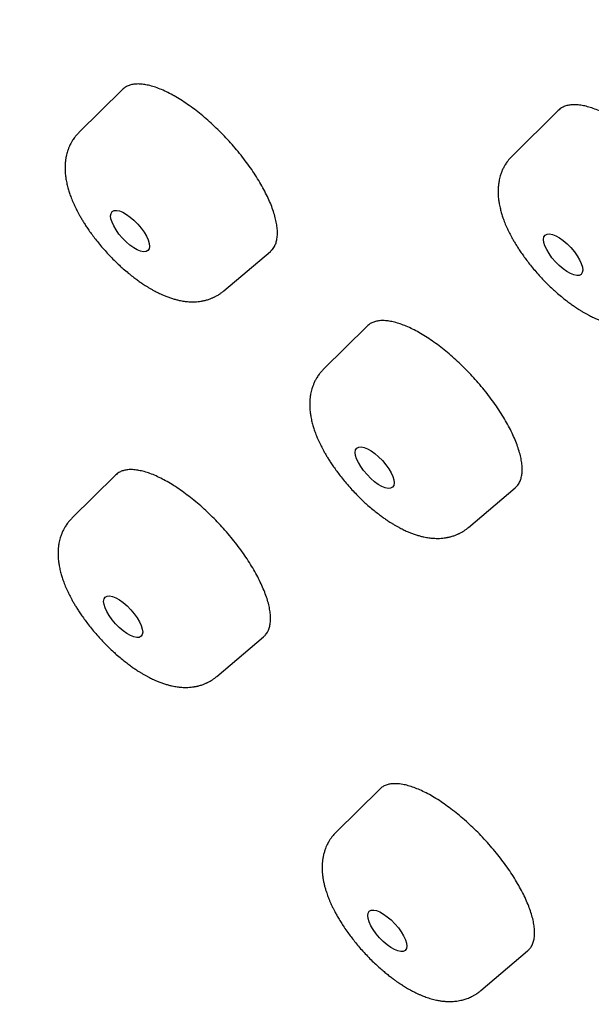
# Model space of a CAD drawing. Header units: millimetres. Extents: x 8 to 486, y 12 to 546.
# Tile 46 of 121: x 424.85 to 433.46, y 194.92 to 209.75. Entities that reach past the tile are written whole.
import ezdxf

# ---------------------------------------------------------------- set-up
doc = ezdxf.new("R2010")
doc.units = ezdxf.units.MM

msp = doc.modelspace()

# ---------------------------------------------------------------- linework, layer by layer
at = {"color": 7, "linetype": 'Continuous', "lineweight": 30}
for p, q in [((426.395, 208.7), (425.74, 208.054)), ((432.959, 208.384), (432.264, 207.698)), ((427.923, 205.668), (428.624, 206.262)), ((430.08, 205.136), (429.426, 204.49)), ((426.291, 202.893), (425.635, 202.246)), ((431.609, 202.105), (432.31, 202.699)), ((427.818, 199.86), (428.522, 200.457)), ((430.27, 198.162), (429.613, 197.514)), ((431.796, 195.129), (432.499, 195.724))]:
    msp.add_line(p, q, dxfattribs=at)
for centre, major_axis, ratio in [((426.51, 206.568), (-0.269, 0.294), 0.392347), ((433.034, 206.212), (-0.271, 0.296), 0.392986), ((430.195, 203.005), (-0.269, 0.294), 0.392399), ((426.406, 200.759), (-0.27, 0.295), 0.392081), ((430.384, 196.028), (-0.27, 0.295), 0.392068)]:
    msp.add_ellipse(centre, major_axis=major_axis, ratio=ratio, dxfattribs=at)
for points, knots in [([(456.736, 165.578), (456.742, 165.581), (456.755, 165.587), (456.775, 165.597), (456.799, 165.609), (456.827, 165.623), (456.859, 165.639), (456.893, 165.655), (456.926, 165.672), (456.959, 165.689), (456.992, 165.707), (457.025, 165.724), (457.058, 165.741), (457.108, 165.768), (457.173, 165.804), (457.254, 165.85), (457.331, 165.895), (457.391, 165.931), (457.435, 165.957), (457.462, 165.974), (457.485, 165.988), (457.504, 166), (457.519, 166.009), (457.53, 166.016), (457.538, 166.021), (457.546, 166.027), (457.556, 166.033), (457.569, 166.041), (457.585, 166.051), (457.604, 166.064), (457.626, 166.078), (457.651, 166.094), (457.678, 166.113), (457.709, 166.133), (457.741, 166.155), (457.786, 166.186), (457.844, 166.226), (457.912, 166.275), (457.976, 166.322), (458.037, 166.367), (458.094, 166.411), (458.148, 166.453), (458.198, 166.493), (458.243, 166.529), (458.283, 166.562), (458.317, 166.591), (458.348, 166.617), (458.376, 166.641), (458.403, 166.664), (458.431, 166.689), (458.459, 166.713), (458.485, 166.736), (458.509, 166.758), (458.534, 166.781), (458.562, 166.806), (458.592, 166.834), (458.626, 166.866), (458.663, 166.901), (458.703, 166.939), (458.746, 166.982), (458.783, 167.019), (458.814, 167.05), (458.837, 167.074), (458.861, 167.098), (458.885, 167.123), (458.907, 167.146), (458.927, 167.167), (458.945, 167.186), (458.959, 167.202), (458.971, 167.215), (458.98, 167.224), (458.989, 167.234), (459, 167.245), (459.013, 167.261), (459.031, 167.28), (459.052, 167.304), (459.078, 167.332), (459.106, 167.364), (459.136, 167.398), (459.172, 167.44), (459.213, 167.489), (459.258, 167.544), (459.303, 167.599), (459.346, 167.653), (459.387, 167.705), (459.425, 167.756), (459.459, 167.8), (459.487, 167.838), (459.511, 167.87), (459.532, 167.9), (459.552, 167.928), (459.569, 167.952), (459.586, 167.975), (459.603, 168), (459.622, 168.027), (459.643, 168.057), (459.665, 168.09), (459.689, 168.126), (459.715, 168.165), (459.742, 168.206), (459.771, 168.25), (459.8, 168.297), (459.832, 168.347), (459.865, 168.401), (459.893, 168.447), (459.916, 168.486), (459.933, 168.515), (459.951, 168.545), (459.968, 168.575), (459.985, 168.605), (460.002, 168.634), (460.017, 168.661), (460.031, 168.687), (460.043, 168.708), (460.052, 168.724), (460.059, 168.737), (460.065, 168.747), (460.071, 168.76), (460.08, 168.775), (460.09, 168.794), (460.102, 168.817), (460.116, 168.843), (460.131, 168.873), (460.147, 168.902), (460.171, 168.95), (460.204, 169.014), (460.243, 169.095), (460.281, 169.174), (460.316, 169.249), (460.349, 169.322), (460.38, 169.391), (460.409, 169.458), (460.434, 169.517), (460.455, 169.568), (460.473, 169.611), (460.489, 169.65), (460.503, 169.685), (460.515, 169.718), (460.527, 169.747), (460.537, 169.772), (460.545, 169.793), (460.55, 169.807), (460.554, 169.816), (460.557, 169.824), (460.56, 169.834), (460.566, 169.848), (460.572, 169.865), (460.579, 169.884), (460.593, 169.921), (460.611, 169.972), (460.635, 170.037), (460.657, 170.101), (460.678, 170.164), (460.699, 170.225), (460.719, 170.288), (460.74, 170.353), (460.762, 170.423), (460.784, 170.497), (460.803, 170.563), (460.82, 170.62), (460.833, 170.667), (460.847, 170.716), (460.86, 170.764), (460.872, 170.809), (460.883, 170.85), (460.892, 170.885), (460.899, 170.913), (460.905, 170.936), (460.91, 170.956), (460.914, 170.972), (460.917, 170.985), (460.92, 170.997), (460.924, 171.011), (460.928, 171.031), (460.934, 171.055), (460.941, 171.082), (460.948, 171.113), (460.956, 171.147), (460.964, 171.183), (460.973, 171.221), (460.981, 171.258), (460.989, 171.296), (460.997, 171.333), (461.01, 171.392), (461.027, 171.473), (461.047, 171.575), (461.066, 171.677), (461.084, 171.78), (461.102, 171.881), (461.118, 171.98), (461.133, 172.078), (461.145, 172.162), (461.155, 172.229), (461.162, 172.279), (461.168, 172.329), (461.174, 172.375), (461.18, 172.418), (461.184, 172.455), (461.188, 172.488), (461.191, 172.515), (461.194, 172.537), (461.196, 172.554), (461.197, 172.568), (461.199, 172.581), (461.2, 172.596), (461.203, 172.617), (461.206, 172.645), (461.21, 172.681), (461.214, 172.724), (461.219, 172.768), (461.223, 172.815), (461.227, 172.861), (461.232, 172.909), (461.245, 173.057), (461.258, 173.242), (461.271, 173.466), (461.278, 173.626), (461.284, 173.785), (461.288, 173.943), (461.291, 174.103), (461.292, 174.263), (461.292, 174.388), (461.292, 174.474), (461.291, 174.522), (461.291, 174.568), (461.29, 174.609), (461.289, 174.643), (461.289, 174.671), (461.288, 174.693), (461.288, 174.71), (461.288, 174.724), (461.287, 174.74), (461.287, 174.762), (461.286, 174.791), (461.285, 174.825), (461.284, 174.863), (461.283, 174.905), (461.281, 174.952), (461.279, 175.004), (461.277, 175.061), (461.271, 175.211), (461.258, 175.454), (461.236, 175.78), (461.21, 176.097), (461.18, 176.405), (461.145, 176.712), (461.108, 177.009), (461.069, 177.293), (461.039, 177.496), (461.019, 177.625), (461.011, 177.68), (461.003, 177.73), (460.996, 177.774), (460.989, 177.813), (460.984, 177.846), (460.979, 177.873), (460.976, 177.894), (460.973, 177.91), (460.971, 177.925), (460.968, 177.941), (460.965, 177.96), (460.961, 177.984), (460.956, 178.012), (460.95, 178.046), (460.943, 178.089), (460.934, 178.14), (460.924, 178.194), (460.914, 178.251), (460.895, 178.355), (460.867, 178.509), (460.827, 178.717), (460.783, 178.933), (460.736, 179.158), (460.685, 179.392), (460.631, 179.632), (460.574, 179.879), (460.513, 180.132), (460.447, 180.394), (460.377, 180.664), (460.303, 180.943), (460.224, 181.23), (460.157, 181.465), (460.105, 181.644), (460.07, 181.764), (460.034, 181.884), (459.999, 182), (459.965, 182.111), (459.934, 182.214), (459.904, 182.31), (459.876, 182.4), (459.848, 182.487), (459.822, 182.569), (459.797, 182.647), (459.775, 182.717), (459.756, 182.775), (459.741, 182.822), (459.728, 182.859), (459.718, 182.891), (459.71, 182.917), (459.703, 182.937), (459.698, 182.952), (459.693, 182.967), (459.687, 182.985), (459.68, 183.007), (459.671, 183.033), (459.66, 183.067), (459.646, 183.11), (459.628, 183.162), (459.609, 183.221), (459.588, 183.283), (459.566, 183.348), (459.544, 183.413), (459.508, 183.517), (459.458, 183.661), (459.389, 183.859), (459.313, 184.072), (459.229, 184.303), (459.149, 184.52), (459.074, 184.722), (459.003, 184.909), (458.931, 185.098), (458.856, 185.292), (458.778, 185.492), (458.695, 185.699), (458.608, 185.916), (458.516, 186.142), (458.419, 186.377), (458.317, 186.621), (458.21, 186.874), (458.097, 187.137), (457.979, 187.409), (457.858, 187.682), (457.735, 187.956), (457.61, 188.23), (457.48, 188.513), (457.345, 188.803), (457.204, 189.102), (457.068, 189.385), (456.94, 189.651), (456.818, 189.898), (456.694, 190.149), (456.569, 190.399), (456.445, 190.644), (456.327, 190.876), (456.214, 191.095), (456.107, 191.302), (456.003, 191.501), (455.902, 191.692), (455.807, 191.872), (455.716, 192.04), (455.631, 192.199), (455.55, 192.35), (455.472, 192.493), (455.397, 192.63), (455.324, 192.763), (455.252, 192.894), (455.182, 193.02), (455.126, 193.122), (455.082, 193.199), (455.052, 193.253), (455.027, 193.298), (455.007, 193.333), (454.992, 193.361), (454.981, 193.38), (454.972, 193.397), (454.964, 193.411), (454.955, 193.426), (454.946, 193.442), (454.93, 193.471), (454.905, 193.516), (454.87, 193.577), (454.832, 193.644), (454.791, 193.717), (454.745, 193.798), (454.693, 193.888), (454.637, 193.987), (454.575, 194.094), (454.509, 194.21), (454.437, 194.334), (454.36, 194.466), (454.278, 194.607), (454.187, 194.762), (454.086, 194.933), (453.975, 195.12), (453.858, 195.317), (453.735, 195.521), (453.595, 195.753), (453.437, 196.012), (453.261, 196.298), (453.076, 196.598), (452.88, 196.911), (452.674, 197.238), (452.461, 197.571), (452.242, 197.912), (452.016, 198.26), (451.783, 198.614), (451.544, 198.976), (451.298, 199.344), (451.044, 199.719), (450.785, 200.098), (450.52, 200.482), (450.25, 200.87), (449.972, 201.264), (449.68, 201.675), (449.371, 202.104), (449.047, 202.551), (448.713, 203.005), (448.37, 203.466), (448.018, 203.934), (447.664, 204.399), (447.308, 204.862), (446.951, 205.321), (446.585, 205.786), (446.21, 206.257), (445.827, 206.733), (445.435, 207.215), (445.034, 207.701), (444.625, 208.193), (444.207, 208.689), (443.782, 209.187), (443.351, 209.687), (442.914, 210.187), (442.468, 210.692), (442.028, 211.184), (441.594, 211.664), (441.168, 212.131), (440.733, 212.6), (440.324, 213.038), (439.941, 213.443), (439.586, 213.816), (439.229, 214.186), (438.851, 214.575), (438.454, 214.98), (438.038, 215.4), (437.626, 215.812), (437.218, 216.215), (436.815, 216.61), (436.415, 216.997), (436.021, 217.375), (435.63, 217.746), (435.245, 218.108), (434.864, 218.463), (434.489, 218.809), (434.096, 219.168), (433.688, 219.537), (433.265, 219.915), (432.849, 220.283), (432.451, 220.632), (432.069, 220.963), (431.705, 221.276), (431.346, 221.581), (430.995, 221.877), (430.65, 222.165), (430.312, 222.444), (429.97, 222.724), (429.625, 223.005), (429.277, 223.284), (428.938, 223.555), (428.607, 223.816), (428.284, 224.068), (427.97, 224.312), (427.665, 224.546), (427.368, 224.772), (427.079, 224.99), (426.801, 225.198), (426.533, 225.397), (426.276, 225.587), (426.026, 225.77), (425.783, 225.946), (425.548, 226.115), (425.32, 226.278), (425.101, 226.434), (424.922, 226.56), (424.785, 226.657), (424.687, 226.725), (424.596, 226.788), (424.513, 226.846), (424.437, 226.899), (424.368, 226.947), (424.306, 226.989), (424.251, 227.027), (424.204, 227.06), (424.163, 227.087), (424.13, 227.11), (424.105, 227.127), (424.088, 227.139), (424.079, 227.145), (424.073, 227.149), (424.07, 227.151), (424.064, 227.155), (424.053, 227.163), (424.028, 227.18), (423.993, 227.204), (423.948, 227.235), (423.903, 227.265), (423.858, 227.296), (423.8, 227.336), (423.728, 227.384), (423.643, 227.442), (423.553, 227.502), (423.457, 227.567), (423.355, 227.635), (423.246, 227.707), (423.132, 227.783), (423, 227.871), (422.849, 227.97), (422.679, 228.081), (422.499, 228.198), (422.309, 228.321), (422.122, 228.441), (421.938, 228.559), (421.758, 228.673), (421.571, 228.79), (421.379, 228.91), (421.184, 229.031), (420.953, 229.173), (420.689, 229.334), (420.396, 229.511), (420.1, 229.686), (419.804, 229.86), (419.508, 230.033), (419.219, 230.198), (418.938, 230.357), (418.664, 230.51), (418.399, 230.657), (418.14, 230.798), (417.886, 230.935), (417.635, 231.068), (417.389, 231.198), (417.151, 231.322), (416.92, 231.44), (416.695, 231.554), (416.401, 231.702), (416.038, 231.88), (415.611, 232.086), (415.238, 232.26), (414.919, 232.407), (414.712, 232.5), (414.567, 232.564), (414.485, 232.601), (414.406, 232.636), (414.334, 232.667), (414.271, 232.695), (414.218, 232.718), (414.174, 232.737), (414.138, 232.752), (414.111, 232.764), (414.092, 232.772), (414.08, 232.777), (414.071, 232.781), (414.061, 232.786), (414.045, 232.792), (414.02, 232.803), (413.988, 232.817), (413.949, 232.833), (413.906, 232.852), (413.857, 232.872), (413.799, 232.897), (413.73, 232.926), (413.651, 232.959), (413.564, 232.995), (413.47, 233.034), (413.376, 233.072), (413.284, 233.11), (413.195, 233.146), (413.105, 233.182), (413.014, 233.218), (412.799, 233.303), (412.463, 233.433), (412.009, 233.601), (411.559, 233.762), (411.195, 233.886), (410.915, 233.978), (410.719, 234.041), (410.529, 234.1), (410.346, 234.157), (410.172, 234.209), (410.006, 234.258), (409.849, 234.303), (409.699, 234.346), (409.579, 234.379), (409.486, 234.404), (409.419, 234.422), (409.354, 234.44), (409.294, 234.456), (409.238, 234.47), (409.189, 234.483), (409.147, 234.494), (409.113, 234.503), (409.088, 234.509), (409.068, 234.514), (409.046, 234.52), (409.02, 234.526), (408.989, 234.534), (408.953, 234.543), (408.912, 234.553), (408.866, 234.565), (408.808, 234.579), (408.737, 234.596), (408.657, 234.615), (408.577, 234.634), (408.498, 234.652), (408.42, 234.67), (408.309, 234.695), (408.168, 234.726), (408.019, 234.757), (407.897, 234.782), (407.799, 234.802), (407.698, 234.822), (407.594, 234.842), (407.486, 234.862), (407.369, 234.883), (407.244, 234.906), (407.109, 234.928), (406.969, 234.951), (406.826, 234.973), (406.678, 234.995), (406.549, 235.013), (406.443, 235.028), (406.364, 235.038), (406.293, 235.047), (406.229, 235.055), (406.175, 235.061), (406.13, 235.066), (406.095, 235.07), (406.065, 235.074), (406.042, 235.076), (406.024, 235.078), (406.01, 235.08), (405.997, 235.081), (405.984, 235.083), (405.967, 235.084), (405.944, 235.087), (405.915, 235.09), (405.883, 235.093), (405.833, 235.098), (405.764, 235.105), (405.675, 235.113), (405.582, 235.121), (405.485, 235.129), (405.384, 235.137), (405.294, 235.143), (405.214, 235.148), (405.143, 235.153), (405.068, 235.157), (404.988, 235.161), (404.902, 235.165), (404.81, 235.169), (404.714, 235.172), (404.613, 235.175), (404.504, 235.177), (404.386, 235.179), (404.286, 235.179), (404.21, 235.179), (404.161, 235.179), (404.115, 235.179), (404.072, 235.178), (404.033, 235.178), (403.998, 235.177), (403.969, 235.177), (403.946, 235.176), (403.925, 235.176), (403.905, 235.175), (403.883, 235.175), (403.853, 235.174), (403.814, 235.173), (403.765, 235.171), (403.712, 235.169), (403.636, 235.166), (403.537, 235.162), (403.417, 235.155), (403.296, 235.147), (403.173, 235.138), (403.046, 235.127), (402.915, 235.115), (402.808, 235.104), (402.728, 235.094), (402.674, 235.088), (402.62, 235.081), (402.569, 235.075), (402.523, 235.068), (402.481, 235.063), (402.444, 235.058), (402.414, 235.053), (402.389, 235.05), (402.369, 235.047), (402.352, 235.044), (402.338, 235.042), (402.321, 235.039), (402.302, 235.036), (402.276, 235.032), (402.243, 235.027), (402.202, 235.02), (402.155, 235.013), (402.102, 235.004), (402.045, 234.994), (401.987, 234.983), (401.894, 234.965), (401.77, 234.941), (401.645, 234.914), (401.552, 234.893), (401.491, 234.878), (401.431, 234.864), (401.371, 234.849), (401.315, 234.835), (401.264, 234.821), (401.218, 234.809), (401.176, 234.798), (401.14, 234.788), (401.109, 234.779), (401.082, 234.772), (401.057, 234.764), (401.031, 234.757), (401.005, 234.749), (400.977, 234.741), (400.944, 234.731), (400.904, 234.719), (400.857, 234.704), (400.806, 234.689), (400.752, 234.671), (400.694, 234.652), (400.631, 234.631), (400.565, 234.608), (400.495, 234.583), (400.421, 234.556), (400.343, 234.527), (400.277, 234.501), (400.226, 234.481), (400.189, 234.466), (400.155, 234.452), (400.124, 234.44), (400.099, 234.429), (400.08, 234.421), (400.066, 234.415), (400.054, 234.41), (400.045, 234.406), (400.033, 234.401), (400.016, 234.394), (399.992, 234.384), (399.963, 234.371), (399.928, 234.356), (399.878, 234.333), (399.815, 234.304), (399.742, 234.27), (399.671, 234.236), (399.604, 234.203), (399.526, 234.163), (399.436, 234.117), (399.36, 234.076), (399.309, 234.047), (399.282, 234.033), (399.256, 234.018), (399.229, 234.003), (399.204, 233.988), (399.182, 233.975), (399.163, 233.964), (399.147, 233.955), (399.134, 233.947), (399.123, 233.941), (399.113, 233.935), (399.101, 233.928), (399.085, 233.918), (399.065, 233.906), (399.042, 233.892), (399.015, 233.876), (398.985, 233.857), (398.952, 233.836), (398.916, 233.814), (398.88, 233.791), (398.833, 233.76), (398.776, 233.722), (398.718, 233.684), (398.671, 233.651), (398.634, 233.625), (398.598, 233.599), (398.563, 233.574), (398.529, 233.55), (398.499, 233.527), (398.471, 233.507), (398.447, 233.489), (398.425, 233.473), (398.405, 233.457), (398.384, 233.441), (398.362, 233.424), (398.336, 233.404), (398.306, 233.381), (398.272, 233.353), (398.234, 233.322), (398.195, 233.291), (398.156, 233.258), (398.111, 233.22), (398.059, 233.176), (398.001, 233.125), (397.944, 233.074), (397.887, 233.022), (397.831, 232.97), (397.788, 232.928), (397.758, 232.899), (397.741, 232.883), (397.727, 232.869), (397.715, 232.857), (397.706, 232.848), (397.697, 232.84), (397.687, 232.83), (397.674, 232.817), (397.659, 232.801), (397.64, 232.782), (397.619, 232.76), (397.594, 232.735), (397.567, 232.707), (397.538, 232.676), (397.508, 232.645), (397.479, 232.613), (397.438, 232.568), (397.387, 232.511), (397.326, 232.441), (397.278, 232.385), (397.243, 232.343), (397.218, 232.314), (397.196, 232.286), (397.176, 232.261), (397.157, 232.238), (397.14, 232.217), (397.124, 232.197), (397.108, 232.177), (397.092, 232.156), (397.075, 232.134), (397.059, 232.113), (397.043, 232.092), (397.026, 232.07), (397.008, 232.046), (396.987, 232.018), (396.964, 231.986), (396.938, 231.952), (396.911, 231.913), (396.881, 231.872), (396.849, 231.826), (396.816, 231.777), (396.78, 231.725), (396.74, 231.665), (396.696, 231.596), (396.652, 231.528), (396.624, 231.483), (396.613, 231.464)], [0, 0, 0, 0, 0.000221, 0.000525, 0.000912, 0.001384, 0.001939, 0.002577, 0.003138, 0.003747, 0.004359, 0.004964, 0.005563, 0.006155, 0.007706, 0.009209, 0.010662, 0.012066, 0.012649, 0.013161, 0.013603, 0.013975, 0.014276, 0.014464, 0.014609, 0.014752, 0.01494, 0.015173, 0.015485, 0.015854, 0.016279, 0.016759, 0.017295, 0.017887, 0.018529, 0.01917, 0.020583, 0.021935, 0.023227, 0.024459, 0.02563, 0.026739, 0.02778, 0.028751, 0.029564, 0.030313, 0.030965, 0.031523, 0.032091, 0.032707, 0.033372, 0.033875, 0.034403, 0.034956, 0.035559, 0.036234, 0.03698, 0.037797, 0.038709, 0.039696, 0.040759, 0.041285, 0.041829, 0.042389, 0.042957, 0.043477, 0.043963, 0.044382, 0.044734, 0.045019, 0.045237, 0.04539, 0.045648, 0.045983, 0.046396, 0.046924, 0.047542, 0.048249, 0.049002, 0.049746, 0.050933, 0.052095, 0.053232, 0.054345, 0.055431, 0.056456, 0.057405, 0.058099, 0.058745, 0.059343, 0.059881, 0.060358, 0.060788, 0.061247, 0.061788, 0.062379, 0.063018, 0.063706, 0.064444, 0.065242, 0.066058, 0.066936, 0.067876, 0.068877, 0.06994, 0.070458, 0.070988, 0.071533, 0.07209, 0.072641, 0.073143, 0.073669, 0.074125, 0.074509, 0.074824, 0.074994, 0.075165, 0.075388, 0.075663, 0.07599, 0.076369, 0.076879, 0.077403, 0.077919, 0.078429, 0.079885, 0.081282, 0.08262, 0.083899, 0.08512, 0.086281, 0.087384, 0.088425, 0.089191, 0.089893, 0.090531, 0.091105, 0.091614, 0.092102, 0.092512, 0.092843, 0.093096, 0.093184, 0.093301, 0.093467, 0.093684, 0.093951, 0.094268, 0.094635, 0.09568, 0.09671, 0.097713, 0.09869, 0.09964, 0.100588, 0.101592, 0.102657, 0.10378, 0.104964, 0.105654, 0.106363, 0.10709, 0.107829, 0.108511, 0.109119, 0.109654, 0.110042, 0.110379, 0.110666, 0.110901, 0.111086, 0.111229, 0.111441, 0.111723, 0.112075, 0.112495, 0.112929, 0.113419, 0.113959, 0.114505, 0.115047, 0.115585, 0.116117, 0.116646, 0.11813, 0.119576, 0.120985, 0.122405, 0.123889, 0.125189, 0.126533, 0.127923, 0.128594, 0.129275, 0.129962, 0.130601, 0.131171, 0.131673, 0.132107, 0.132473, 0.13277, 0.132998, 0.133157, 0.133305, 0.133505, 0.133756, 0.134151, 0.13463, 0.135192, 0.135838, 0.136404, 0.137021, 0.137659, 0.138296, 0.142815, 0.144852, 0.146879, 0.148895, 0.150878, 0.152796, 0.154831, 0.156788, 0.157387, 0.157978, 0.15855, 0.159052, 0.159479, 0.159803, 0.160065, 0.160266, 0.16041, 0.160569, 0.160845, 0.161195, 0.16162, 0.162063, 0.162566, 0.163129, 0.163751, 0.164434, 0.165164, 0.169098, 0.173033, 0.176547, 0.18006, 0.183537, 0.186946, 0.189982, 0.192964, 0.193619, 0.19422, 0.194761, 0.195242, 0.195663, 0.196023, 0.196322, 0.196535, 0.196702, 0.196838, 0.197011, 0.197224, 0.19748, 0.197778, 0.198118, 0.198604, 0.199157, 0.199754, 0.20036, 0.200972, 0.203094, 0.205295, 0.207575, 0.209935, 0.212373, 0.214889, 0.217411, 0.220004, 0.222668, 0.225404, 0.22821, 0.231088, 0.234036, 0.235211, 0.236398, 0.237594, 0.238749, 0.239838, 0.240842, 0.241782, 0.242657, 0.243467, 0.244309, 0.245068, 0.245744, 0.246335, 0.246749, 0.247109, 0.247415, 0.247669, 0.247866, 0.247986, 0.248114, 0.248285, 0.248498, 0.248753, 0.249049, 0.249485, 0.249987, 0.250557, 0.251171, 0.251789, 0.25241, 0.253036, 0.254774, 0.256541, 0.25868, 0.260859, 0.263077, 0.264801, 0.266548, 0.268319, 0.270112, 0.271957, 0.273879, 0.275878, 0.277955, 0.280109, 0.282341, 0.28465, 0.287037, 0.2895, 0.292042, 0.294439, 0.296901, 0.299429, 0.302021, 0.304679, 0.307401, 0.309546, 0.311729, 0.313951, 0.316177, 0.318326, 0.320393, 0.322269, 0.324072, 0.325803, 0.327462, 0.329049, 0.330485, 0.331857, 0.333164, 0.334406, 0.335584, 0.336698, 0.337868, 0.338957, 0.339965, 0.340498, 0.340958, 0.341345, 0.341658, 0.341881, 0.342042, 0.342172, 0.342297, 0.342421, 0.342557, 0.342704, 0.343166, 0.343713, 0.344274, 0.344902, 0.345599, 0.346363, 0.347213, 0.348133, 0.349124, 0.350186, 0.351318, 0.352521, 0.353795, 0.355302, 0.356897, 0.358581, 0.360337, 0.362124, 0.364507, 0.36694, 0.369422, 0.372136, 0.374907, 0.377735, 0.380619, 0.38356, 0.386558, 0.389612, 0.392723, 0.39589, 0.399115, 0.402336, 0.405613, 0.408944, 0.41233, 0.416048, 0.419829, 0.423674, 0.427583, 0.431556, 0.435593, 0.439457, 0.443378, 0.447355, 0.451389, 0.45548, 0.459628, 0.463832, 0.468093, 0.472411, 0.476785, 0.481136, 0.485542, 0.490003, 0.494518, 0.498661, 0.50285, 0.507083, 0.511361, 0.514754, 0.518175, 0.521599, 0.524986, 0.52897, 0.5329, 0.536777, 0.5406, 0.54437, 0.548087, 0.55175, 0.55536, 0.558916, 0.562419, 0.565869, 0.569266, 0.5732, 0.57706, 0.580846, 0.584558, 0.587928, 0.591235, 0.594478, 0.597657, 0.600773, 0.603825, 0.606814, 0.610028, 0.613166, 0.616226, 0.61921, 0.622117, 0.624947, 0.6277, 0.630377, 0.632976, 0.635499, 0.637902, 0.640231, 0.642485, 0.644666, 0.646805, 0.648868, 0.650854, 0.652764, 0.653714, 0.6546, 0.655421, 0.656177, 0.656869, 0.657495, 0.658057, 0.658554, 0.658986, 0.659353, 0.659655, 0.659893, 0.660027, 0.660125, 0.660149, 0.660169, 0.660211, 0.660314, 0.660479, 0.660876, 0.661284, 0.661694, 0.662107, 0.662522, 0.663279, 0.664048, 0.664864, 0.665738, 0.666668, 0.667656, 0.6687, 0.669802, 0.671268, 0.672824, 0.67447, 0.676207, 0.678033, 0.679625, 0.681279, 0.682995, 0.684774, 0.686592, 0.68839, 0.691171, 0.693896, 0.696566, 0.699399, 0.702168, 0.704871, 0.707509, 0.710082, 0.712589, 0.715032, 0.717409, 0.71983, 0.72218, 0.724457, 0.726664, 0.728816, 0.730952, 0.735178, 0.739341, 0.743442, 0.746114, 0.748759, 0.749585, 0.750408, 0.75121, 0.751932, 0.752568, 0.753077, 0.753513, 0.753878, 0.754171, 0.754317, 0.754436, 0.754526, 0.754608, 0.754735, 0.755005, 0.755334, 0.755716, 0.756151, 0.75664, 0.757181, 0.757902, 0.758699, 0.759572, 0.760522, 0.761549, 0.76241, 0.763317, 0.764241, 0.765165, 0.76609, 0.770776, 0.77546, 0.780141, 0.78482, 0.786915, 0.789006, 0.791038, 0.792995, 0.794877, 0.796652, 0.798354, 0.799984, 0.80154, 0.802292, 0.803025, 0.80374, 0.804422, 0.805034, 0.805574, 0.806041, 0.806437, 0.806672, 0.806874, 0.807106, 0.807396, 0.807744, 0.808142, 0.808595, 0.809105, 0.80967, 0.810549, 0.811457, 0.812355, 0.813242, 0.814118, 0.814983, 0.816979, 0.818914, 0.820038, 0.821153, 0.822307, 0.823506, 0.82475, 0.826038, 0.827556, 0.829132, 0.830765, 0.832456, 0.834204, 0.836009, 0.83705, 0.838, 0.83886, 0.839629, 0.840308, 0.840805, 0.841239, 0.84161, 0.841872, 0.84209, 0.842264, 0.842396, 0.842543, 0.842737, 0.843025, 0.843378, 0.843782, 0.844198, 0.845229, 0.846315, 0.847458, 0.848656, 0.849911, 0.851221, 0.852037, 0.852917, 0.853861, 0.854869, 0.855961, 0.857119, 0.858344, 0.859635, 0.860993, 0.862563, 0.864213, 0.864883, 0.865544, 0.866145, 0.866685, 0.867225, 0.867686, 0.868067, 0.86837, 0.86861, 0.86887, 0.869164, 0.86949, 0.870068, 0.870728, 0.87145, 0.872177, 0.873795, 0.875422, 0.877057, 0.878726, 0.880468, 0.882284, 0.884175, 0.884923, 0.885682, 0.886452, 0.887185, 0.887848, 0.888439, 0.88896, 0.889409, 0.889753, 0.890039, 0.890267, 0.890454, 0.890682, 0.890963, 0.891299, 0.891805, 0.892399, 0.89308, 0.893848, 0.894697, 0.895558, 0.896416, 0.898764, 0.901093, 0.902019, 0.902942, 0.903862, 0.904779, 0.905649, 0.906433, 0.907146, 0.907789, 0.908361, 0.908827, 0.909233, 0.909618, 0.910017, 0.910429, 0.910859, 0.911319, 0.912002, 0.912744, 0.913545, 0.914404, 0.915342, 0.916345, 0.917418, 0.918561, 0.919773, 0.921054, 0.922405, 0.92302, 0.923648, 0.924239, 0.924753, 0.92519, 0.925481, 0.925724, 0.925921, 0.92607, 0.926208, 0.926525, 0.926933, 0.92743, 0.928019, 0.928697, 0.930012, 0.931288, 0.932522, 0.933714, 0.934865, 0.936672, 0.938507, 0.938993, 0.93948, 0.939971, 0.940463, 0.940936, 0.94135, 0.941706, 0.942002, 0.94224, 0.942418, 0.942585, 0.942798, 0.943107, 0.94348, 0.943916, 0.944416, 0.94499, 0.94563, 0.946327, 0.947026, 0.947714, 0.949039, 0.950326, 0.951074, 0.951808, 0.952529, 0.953237, 0.953917, 0.954541, 0.955083, 0.955572, 0.95601, 0.956401, 0.95682, 0.957287, 0.957804, 0.95837, 0.959149, 0.959957, 0.960772, 0.961594, 0.962422, 0.963667, 0.964926, 0.966182, 0.967432, 0.968677, 0.969912, 0.970354, 0.970737, 0.971061, 0.971327, 0.971533, 0.971692, 0.971924, 0.972221, 0.972582, 0.973009, 0.973512, 0.974082, 0.97472, 0.975423, 0.976137, 0.976838, 0.977527, 0.979087, 0.98058, 0.982005, 0.982654, 0.983269, 0.983836, 0.984355, 0.984825, 0.985272, 0.985676, 0.98609, 0.986523, 0.986975, 0.987445, 0.98783, 0.988266, 0.988766, 0.989331, 0.989959, 0.990652, 0.991409, 0.99223, 0.993115, 0.994064, 0.995078, 0.996156, 0.997508, 0.99895, 1, 1, 1, 1]), ([(428.623, 206.263), (428.634, 206.272), (428.653, 206.289), (428.675, 206.32), (428.696, 206.357), (428.714, 206.405), (428.727, 206.469), (428.732, 206.541), (428.727, 206.619), (428.714, 206.703), (428.693, 206.792), (428.663, 206.888), (428.625, 206.987), (428.579, 207.089), (428.526, 207.194), (428.466, 207.302), (428.398, 207.412), (428.325, 207.52), (428.246, 207.629), (428.161, 207.738), (428.071, 207.845), (427.979, 207.948), (427.883, 208.048), (427.784, 208.145), (427.682, 208.237), (427.581, 208.324), (427.479, 208.404), (427.376, 208.478), (427.275, 208.546), (427.176, 208.605), (427.079, 208.656), (426.985, 208.7), (426.894, 208.735), (426.809, 208.76), (426.729, 208.777), (426.653, 208.785), (426.584, 208.783), (426.522, 208.772), (426.467, 208.752), (426.425, 208.728), (426.404, 208.707), (426.396, 208.699)], [0, 0, 0, 0, 0.02038, 0.036936, 0.053537, 0.079751, 0.105964, 0.13294, 0.159915, 0.186128, 0.212342, 0.239317, 0.266292, 0.292505, 0.318718, 0.345693, 0.372668, 0.398881, 0.425094, 0.452069, 0.479044, 0.505256, 0.531469, 0.558443, 0.585417, 0.61163, 0.637842, 0.664816, 0.69179, 0.718002, 0.744214, 0.771188, 0.798162, 0.824375, 0.850587, 0.877562, 0.904536, 0.930749, 0.956962, 0.983936, 1, 1, 1, 1]), ([(435.261, 206.034), (435.269, 206.052), (435.284, 206.089), (435.298, 206.154), (435.303, 206.226), (435.299, 206.305), (435.287, 206.39), (435.266, 206.48), (435.237, 206.576), (435.2, 206.676), (435.154, 206.779), (435.102, 206.884), (435.041, 206.993), (434.974, 207.102), (434.901, 207.212), (434.822, 207.321), (434.737, 207.43), (434.648, 207.537), (434.555, 207.64), (434.459, 207.74), (434.359, 207.837), (434.258, 207.93), (434.156, 208.016), (434.054, 208.096), (433.95, 208.17), (433.848, 208.237), (433.749, 208.296), (433.651, 208.347), (433.556, 208.39), (433.465, 208.424), (433.379, 208.449), (433.298, 208.465), (433.221, 208.472), (433.151, 208.47), (433.088, 208.459), (433.033, 208.438), (432.989, 208.413), (432.968, 208.392), (432.96, 208.383)], [0, 0, 0, 0, 0.0276927, 0.0553854, 0.0838826, 0.1123798, 0.1400725, 0.1677652, 0.1962625, 0.2247598, 0.2524514, 0.280143, 0.3086392, 0.3371353, 0.3648248, 0.3925142, 0.4210082, 0.4495022, 0.4771899, 0.5048775, 0.5333696, 0.5618617, 0.5895488, 0.6172359, 0.6457274, 0.6742188, 0.701907, 0.7295952, 0.7580876, 0.78658, 0.8142702, 0.8419604, 0.8704549, 0.8989494, 0.9266416, 0.9543338, 0.9828304, 1, 1, 1, 1]), ([(425.74, 208.054), (425.728, 208.04), (425.704, 208.016), (425.676, 207.981), (425.654, 207.95), (425.639, 207.926), (425.627, 207.905), (425.615, 207.885), (425.604, 207.861), (425.594, 207.839), (425.584, 207.817), (425.576, 207.794), (425.567, 207.768), (425.557, 207.734), (425.548, 207.695), (425.541, 207.66), (425.537, 207.631), (425.534, 207.603), (425.532, 207.575), (425.53, 207.547), (425.53, 207.518), (425.531, 207.487), (425.532, 207.451), (425.536, 207.414), (425.54, 207.38), (425.545, 207.348), (425.551, 207.314), (425.559, 207.277), (425.568, 207.24), (425.577, 207.205), (425.587, 207.172), (425.598, 207.139), (425.61, 207.104), (425.624, 207.068), (425.639, 207.029), (425.657, 206.988), (425.676, 206.946), (425.695, 206.908), (425.71, 206.878), (425.722, 206.855), (425.733, 206.835), (425.744, 206.813), (425.757, 206.79), (425.775, 206.759), (425.8, 206.718), (425.832, 206.666), (425.87, 206.609), (425.913, 206.547), (425.963, 206.479), (426.019, 206.407), (426.082, 206.331), (426.149, 206.255), (426.217, 206.182), (426.283, 206.115), (426.347, 206.055), (426.412, 205.995), (426.48, 205.938), (426.547, 205.884), (426.599, 205.845), (426.636, 205.818), (426.661, 205.8), (426.686, 205.783), (426.711, 205.766), (426.741, 205.747), (426.775, 205.726), (426.813, 205.703), (426.852, 205.681), (426.888, 205.661), (426.921, 205.644), (426.954, 205.628), (426.992, 205.611), (427.038, 205.591), (427.092, 205.57), (427.146, 205.552), (427.199, 205.537), (427.246, 205.525), (427.287, 205.517), (427.323, 205.512), (427.358, 205.507), (427.396, 205.504), (427.439, 205.502), (427.486, 205.503), (427.533, 205.506), (427.57, 205.511), (427.595, 205.515), (427.611, 205.518), (427.627, 205.522), (427.643, 205.525), (427.664, 205.531), (427.689, 205.538), (427.715, 205.547), (427.737, 205.556), (427.755, 205.564), (427.771, 205.571), (427.786, 205.578), (427.803, 205.587), (427.824, 205.598), (427.851, 205.615), (427.886, 205.638), (427.91, 205.657), (427.923, 205.668)], [0, 0, 0, 0, 0.013909, 0.025264, 0.034412, 0.042196, 0.04698, 0.052854, 0.060138, 0.066837, 0.071969, 0.078251, 0.085252, 0.094499, 0.105407, 0.11459, 0.122502, 0.130213, 0.137624, 0.144973, 0.152299, 0.160545, 0.1704, 0.181195, 0.190458, 0.197992, 0.207428, 0.218145, 0.228239, 0.237348, 0.246505, 0.255176, 0.264473, 0.274394, 0.28494, 0.296109, 0.307896, 0.318793, 0.326452, 0.331986, 0.337246, 0.342983, 0.349196, 0.355884, 0.368413, 0.382425, 0.397919, 0.414896, 0.433357, 0.453304, 0.474739, 0.497325, 0.518961, 0.539301, 0.55835, 0.576117, 0.597816, 0.617252, 0.634541, 0.642196, 0.649439, 0.656271, 0.663022, 0.671248, 0.68116, 0.692177, 0.703416, 0.71357, 0.722899, 0.731642, 0.740961, 0.754969, 0.770378, 0.785972, 0.800738, 0.81436, 0.82482, 0.834346, 0.843105, 0.85315, 0.864718, 0.877676, 0.890777, 0.902112, 0.906786, 0.911087, 0.915012, 0.918901, 0.924077, 0.931678, 0.93912, 0.945013, 0.95002, 0.954425, 0.95815, 0.962902, 0.968711, 0.976511, 0.986939, 1, 1, 1, 1]), ([(432.264, 207.698), (432.251, 207.685), (432.228, 207.661), (432.2, 207.625), (432.178, 207.595), (432.163, 207.571), (432.151, 207.55), (432.139, 207.529), (432.128, 207.506), (432.117, 207.484), (432.108, 207.462), (432.1, 207.439), (432.091, 207.413), (432.081, 207.378), (432.071, 207.34), (432.065, 207.305), (432.061, 207.276), (432.058, 207.248), (432.056, 207.22), (432.054, 207.192), (432.054, 207.163), (432.054, 207.131), (432.056, 207.096), (432.059, 207.059), (432.064, 207.025), (432.069, 206.993), (432.075, 206.959), (432.083, 206.921), (432.092, 206.884), (432.101, 206.85), (432.111, 206.817), (432.122, 206.783), (432.134, 206.749), (432.148, 206.713), (432.163, 206.674), (432.181, 206.632), (432.2, 206.59), (432.218, 206.553), (432.234, 206.523), (432.246, 206.5), (432.256, 206.479), (432.268, 206.458), (432.281, 206.435), (432.299, 206.404), (432.324, 206.363), (432.356, 206.311), (432.394, 206.254), (432.437, 206.192), (432.487, 206.124), (432.543, 206.052), (432.606, 205.976), (432.673, 205.9), (432.741, 205.827), (432.807, 205.76), (432.871, 205.699), (432.937, 205.64), (433.004, 205.582), (433.071, 205.529), (433.123, 205.49), (433.16, 205.463), (433.185, 205.445), (433.21, 205.428), (433.235, 205.411), (433.265, 205.392), (433.299, 205.37), (433.337, 205.348), (433.375, 205.326), (433.412, 205.306), (433.445, 205.289), (433.477, 205.273), (433.516, 205.256), (433.562, 205.236), (433.615, 205.215), (433.67, 205.197), (433.723, 205.181), (433.77, 205.17), (433.811, 205.162), (433.846, 205.156), (433.881, 205.152), (433.919, 205.149), (433.963, 205.147), (434.01, 205.148), (434.057, 205.151), (434.093, 205.156), (434.119, 205.16), (434.135, 205.163), (434.15, 205.166), (434.166, 205.17), (434.187, 205.176), (434.213, 205.183), (434.238, 205.192), (434.261, 205.201), (434.279, 205.208), (434.295, 205.216), (434.31, 205.223), (434.327, 205.231), (434.348, 205.243), (434.375, 205.26), (434.41, 205.283), (434.434, 205.302), (434.447, 205.313)], [0, 0, 0, 0, 0.013912, 0.025282, 0.034424, 0.042196, 0.046991, 0.052868, 0.060141, 0.066827, 0.071952, 0.078232, 0.085251, 0.094504, 0.105399, 0.114581, 0.122499, 0.130213, 0.137622, 0.14497, 0.152293, 0.160535, 0.170381, 0.181164, 0.190424, 0.197963, 0.207406, 0.218123, 0.228215, 0.237321, 0.246476, 0.255144, 0.264435, 0.274346, 0.284886, 0.296053, 0.307843, 0.318743, 0.326404, 0.331938, 0.337196, 0.342931, 0.349141, 0.355825, 0.368347, 0.382352, 0.397842, 0.414817, 0.433279, 0.453233, 0.474683, 0.497291, 0.518955, 0.539322, 0.558399, 0.57619, 0.597913, 0.617361, 0.634647, 0.642299, 0.649539, 0.656368, 0.663117, 0.671342, 0.681252, 0.692267, 0.703503, 0.713655, 0.722982, 0.731724, 0.741039, 0.755035, 0.770434, 0.786034, 0.800797, 0.814407, 0.824876, 0.834408, 0.843166, 0.853201, 0.864755, 0.877703, 0.890801, 0.902135, 0.906808, 0.911108, 0.915031, 0.918919, 0.924098, 0.931711, 0.939158, 0.94504, 0.950035, 0.954433, 0.958157, 0.962908, 0.968716, 0.976515, 0.986942, 1, 1, 1, 1]), ([(432.31, 202.7), (432.32, 202.709), (432.339, 202.726), (432.361, 202.757), (432.382, 202.794), (432.401, 202.842), (432.414, 202.906), (432.418, 202.978), (432.414, 203.056), (432.401, 203.14), (432.379, 203.229), (432.349, 203.325), (432.311, 203.424), (432.266, 203.526), (432.213, 203.631), (432.152, 203.739), (432.084, 203.849), (432.011, 203.957), (431.932, 204.066), (431.847, 204.175), (431.757, 204.281), (431.665, 204.385), (431.569, 204.485), (431.469, 204.582), (431.368, 204.674), (431.267, 204.76), (431.165, 204.84), (431.062, 204.915), (430.96, 204.982), (430.861, 205.041), (430.765, 205.093), (430.67, 205.136), (430.58, 205.171), (430.494, 205.196), (430.414, 205.213), (430.338, 205.221), (430.269, 205.219), (430.207, 205.208), (430.152, 205.188), (430.11, 205.164), (430.089, 205.143), (430.081, 205.135)], [0, 0, 0, 0, 0.02038, 0.036936, 0.053538, 0.079752, 0.105965, 0.13294, 0.159915, 0.186128, 0.212341, 0.239316, 0.266291, 0.292504, 0.318717, 0.345692, 0.372667, 0.39888, 0.425092, 0.452066, 0.479041, 0.505253, 0.531466, 0.558439, 0.585413, 0.611626, 0.637838, 0.664812, 0.691786, 0.717998, 0.744211, 0.771185, 0.798159, 0.824371, 0.850584, 0.877559, 0.904533, 0.930746, 0.956959, 0.983934, 1, 1, 1, 1]), ([(429.426, 204.49), (429.413, 204.477), (429.39, 204.453), (429.362, 204.417), (429.34, 204.387), (429.325, 204.363), (429.312, 204.342), (429.301, 204.321), (429.29, 204.298), (429.279, 204.275), (429.27, 204.253), (429.262, 204.231), (429.253, 204.204), (429.243, 204.17), (429.233, 204.132), (429.227, 204.097), (429.223, 204.068), (429.22, 204.04), (429.217, 204.012), (429.216, 203.984), (429.216, 203.955), (429.216, 203.923), (429.218, 203.888), (429.221, 203.851), (429.226, 203.817), (429.231, 203.784), (429.237, 203.75), (429.245, 203.713), (429.254, 203.676), (429.263, 203.642), (429.273, 203.609), (429.284, 203.575), (429.296, 203.541), (429.31, 203.504), (429.325, 203.466), (429.343, 203.424), (429.362, 203.382), (429.38, 203.345), (429.395, 203.315), (429.407, 203.292), (429.418, 203.271), (429.43, 203.25), (429.443, 203.227), (429.461, 203.196), (429.485, 203.154), (429.518, 203.103), (429.556, 203.046), (429.599, 202.983), (429.649, 202.916), (429.705, 202.844), (429.767, 202.768), (429.835, 202.692), (429.903, 202.619), (429.969, 202.552), (430.032, 202.492), (430.098, 202.432), (430.165, 202.375), (430.233, 202.321), (430.284, 202.282), (430.322, 202.255), (430.347, 202.237), (430.372, 202.22), (430.397, 202.203), (430.427, 202.184), (430.461, 202.162), (430.499, 202.139), (430.537, 202.118), (430.574, 202.098), (430.607, 202.081), (430.639, 202.065), (430.677, 202.047), (430.724, 202.028), (430.777, 202.007), (430.832, 201.988), (430.885, 201.973), (430.932, 201.962), (430.973, 201.954), (431.008, 201.948), (431.043, 201.944), (431.081, 201.941), (431.124, 201.939), (431.172, 201.939), (431.219, 201.943), (431.255, 201.947), (431.281, 201.952), (431.297, 201.955), (431.312, 201.958), (431.328, 201.962), (431.349, 201.968), (431.375, 201.975), (431.4, 201.984), (431.423, 201.993), (431.441, 202), (431.457, 202.007), (431.472, 202.015), (431.489, 202.023), (431.51, 202.035), (431.537, 202.051), (431.572, 202.074), (431.596, 202.094), (431.609, 202.105)], [0, 0, 0, 0, 0.013909, 0.025264, 0.034412, 0.042196, 0.04698, 0.052854, 0.060138, 0.066837, 0.071969, 0.078251, 0.085252, 0.094499, 0.105407, 0.11459, 0.122502, 0.130213, 0.137624, 0.144973, 0.152299, 0.160545, 0.1704, 0.181195, 0.190458, 0.197992, 0.207428, 0.218145, 0.228239, 0.237348, 0.246505, 0.255176, 0.264473, 0.274394, 0.28494, 0.296109, 0.307896, 0.318793, 0.326452, 0.331986, 0.337246, 0.342983, 0.349196, 0.355884, 0.368413, 0.382425, 0.397919, 0.414896, 0.433357, 0.453304, 0.474739, 0.497325, 0.518961, 0.539301, 0.55835, 0.576117, 0.597816, 0.617252, 0.634541, 0.642196, 0.649439, 0.656271, 0.663022, 0.671248, 0.68116, 0.692177, 0.703416, 0.71357, 0.722899, 0.731642, 0.740961, 0.754969, 0.770378, 0.785972, 0.800738, 0.81436, 0.82482, 0.834346, 0.843105, 0.85315, 0.864718, 0.877676, 0.890777, 0.902112, 0.906786, 0.911087, 0.915012, 0.918901, 0.924077, 0.931678, 0.93912, 0.945013, 0.95002, 0.954425, 0.95815, 0.962902, 0.968711, 0.976511, 0.986939, 1, 1, 1, 1]), ([(428.521, 200.458), (428.531, 200.467), (428.551, 200.483), (428.572, 200.513), (428.593, 200.55), (428.611, 200.599), (428.624, 200.662), (428.628, 200.734), (428.623, 200.812), (428.61, 200.895), (428.588, 200.985), (428.558, 201.079), (428.519, 201.179), (428.473, 201.281), (428.42, 201.385), (428.359, 201.493), (428.291, 201.602), (428.218, 201.711), (428.139, 201.819), (428.054, 201.928), (427.964, 202.035), (427.871, 202.138), (427.775, 202.238), (427.676, 202.335), (427.575, 202.427), (427.473, 202.514), (427.371, 202.594), (427.269, 202.668), (427.167, 202.736), (427.069, 202.795), (426.972, 202.847), (426.878, 202.891), (426.788, 202.926), (426.703, 202.951), (426.623, 202.968), (426.547, 202.976), (426.478, 202.975), (426.417, 202.964), (426.362, 202.945), (426.32, 202.921), (426.3, 202.9), (426.292, 202.892)], [0, 0, 0, 0, 0.020305, 0.036901, 0.053543, 0.079758, 0.105973, 0.13295, 0.159927, 0.186142, 0.212357, 0.239334, 0.266311, 0.292526, 0.318741, 0.345717, 0.372694, 0.398909, 0.425124, 0.4521, 0.479077, 0.505292, 0.531506, 0.558483, 0.585459, 0.611674, 0.637888, 0.664864, 0.691841, 0.718055, 0.74427, 0.771246, 0.798223, 0.824437, 0.850652, 0.877629, 0.904605, 0.93082, 0.957035, 0.984012, 1, 1, 1, 1]), ([(425.635, 202.246), (425.623, 202.232), (425.599, 202.208), (425.571, 202.173), (425.549, 202.142), (425.534, 202.118), (425.522, 202.097), (425.51, 202.077), (425.499, 202.054), (425.488, 202.031), (425.479, 202.009), (425.471, 201.986), (425.462, 201.96), (425.452, 201.926), (425.443, 201.887), (425.436, 201.852), (425.432, 201.823), (425.429, 201.795), (425.427, 201.767), (425.425, 201.739), (425.425, 201.71), (425.425, 201.679), (425.427, 201.643), (425.431, 201.606), (425.435, 201.572), (425.44, 201.54), (425.446, 201.506), (425.454, 201.469), (425.463, 201.432), (425.472, 201.397), (425.482, 201.364), (425.493, 201.331), (425.505, 201.296), (425.519, 201.26), (425.534, 201.221), (425.552, 201.18), (425.571, 201.138), (425.589, 201.1), (425.605, 201.07), (425.617, 201.047), (425.627, 201.027), (425.639, 201.005), (425.652, 200.982), (425.67, 200.951), (425.695, 200.91), (425.727, 200.858), (425.765, 200.801), (425.808, 200.739), (425.858, 200.671), (425.914, 200.599), (425.977, 200.523), (426.044, 200.447), (426.112, 200.374), (426.178, 200.307), (426.242, 200.247), (426.307, 200.187), (426.375, 200.13), (426.442, 200.076), (426.493, 200.037), (426.531, 200.01), (426.556, 199.992), (426.581, 199.975), (426.606, 199.958), (426.636, 199.939), (426.67, 199.918), (426.708, 199.895), (426.746, 199.873), (426.783, 199.853), (426.816, 199.836), (426.848, 199.82), (426.887, 199.803), (426.933, 199.783), (426.987, 199.762), (427.041, 199.744), (427.094, 199.729), (427.141, 199.717), (427.182, 199.709), (427.217, 199.704), (427.252, 199.699), (427.29, 199.696), (427.334, 199.694), (427.381, 199.695), (427.428, 199.698), (427.465, 199.703), (427.49, 199.707), (427.506, 199.71), (427.521, 199.714), (427.538, 199.717), (427.558, 199.723), (427.584, 199.73), (427.609, 199.739), (427.632, 199.748), (427.65, 199.756), (427.666, 199.763), (427.681, 199.77), (427.698, 199.779), (427.719, 199.79), (427.746, 199.807), (427.781, 199.83), (427.805, 199.849), (427.818, 199.86)], [0, 0, 0, 0, 0.013909, 0.025265, 0.034413, 0.042197, 0.046982, 0.052856, 0.060139, 0.066837, 0.071969, 0.078251, 0.085254, 0.094501, 0.105408, 0.114591, 0.122504, 0.130215, 0.137626, 0.144975, 0.1523, 0.160546, 0.170401, 0.181196, 0.190458, 0.197993, 0.207429, 0.218147, 0.228241, 0.237349, 0.246507, 0.255178, 0.264474, 0.274395, 0.284941, 0.29611, 0.307897, 0.318794, 0.326454, 0.331988, 0.337248, 0.342985, 0.349198, 0.355885, 0.368414, 0.382426, 0.39792, 0.414897, 0.433357, 0.453304, 0.47474, 0.497326, 0.518962, 0.539302, 0.558352, 0.576118, 0.597817, 0.617254, 0.634542, 0.642197, 0.649441, 0.656272, 0.663023, 0.671249, 0.681162, 0.692179, 0.703417, 0.713571, 0.7229, 0.731643, 0.740963, 0.75497, 0.770379, 0.785973, 0.800739, 0.81436, 0.824821, 0.834348, 0.843107, 0.853151, 0.864719, 0.877676, 0.890777, 0.902112, 0.906786, 0.911087, 0.915012, 0.918901, 0.924077, 0.931679, 0.939122, 0.945014, 0.95002, 0.954425, 0.95815, 0.962902, 0.968711, 0.976511, 0.986939, 1, 1, 1, 1]), ([(430.523, 198.244), (430.501, 198.244), (430.455, 198.244), (430.394, 198.233), (430.339, 198.213), (430.298, 198.189), (430.278, 198.169), (430.271, 198.161)], [0, 0, 0, 0, 0.216729, 0.433458, 0.656483, 0.879508, 1, 1, 1, 1]), ([(432.498, 195.725), (432.509, 195.735), (432.533, 195.756), (432.562, 195.8), (432.585, 195.854), (432.599, 195.917), (432.605, 195.986), (432.602, 196.062), (432.591, 196.145), (432.571, 196.234), (432.542, 196.327), (432.506, 196.425), (432.461, 196.527), (432.409, 196.632), (432.35, 196.739), (432.284, 196.847), (432.212, 196.957), (432.133, 197.066), (432.05, 197.174), (431.962, 197.28), (431.869, 197.385), (431.773, 197.487), (431.675, 197.584), (431.575, 197.677), (431.473, 197.765), (431.37, 197.847), (431.269, 197.922), (431.168, 197.991), (431.068, 198.052), (430.97, 198.106), (430.876, 198.151), (430.786, 198.188), (430.699, 198.216), (430.627, 198.232), (430.569, 198.241), (430.539, 198.243), (430.523, 198.244)], [0, 0, 0, 0, 0.023924, 0.053746, 0.084435, 0.115124, 0.144946, 0.174768, 0.205457, 0.236146, 0.265968, 0.29579, 0.326478, 0.357167, 0.386989, 0.416811, 0.447499, 0.478187, 0.508009, 0.537831, 0.568519, 0.599207, 0.629029, 0.658851, 0.689539, 0.720227, 0.750049, 0.779871, 0.81056, 0.841248, 0.87107, 0.900893, 0.931581, 0.96227, 0.981109, 1, 1, 1, 1]), ([(429.613, 197.514), (429.605, 197.505), (429.59, 197.49), (429.571, 197.468), (429.556, 197.45), (429.544, 197.433), (429.532, 197.417), (429.52, 197.4), (429.508, 197.38), (429.494, 197.356), (429.481, 197.331), (429.47, 197.308), (429.459, 197.283), (429.446, 197.248), (429.432, 197.203), (429.419, 197.151), (429.41, 197.097), (429.405, 197.045), (429.403, 197.004), (429.403, 196.96), (429.405, 196.913), (429.41, 196.861), (429.418, 196.807), (429.428, 196.752), (429.441, 196.7), (429.455, 196.649), (429.47, 196.602), (429.484, 196.562), (429.498, 196.526), (429.513, 196.489), (429.53, 196.448), (429.55, 196.403), (429.572, 196.36), (429.591, 196.322), (429.608, 196.291), (429.624, 196.262), (429.641, 196.232), (429.665, 196.191), (429.7, 196.135), (429.747, 196.062), (429.799, 195.99), (429.852, 195.918), (429.907, 195.849), (429.968, 195.776), (430.035, 195.701), (430.105, 195.627), (430.175, 195.557), (430.242, 195.494), (430.305, 195.439), (430.363, 195.39), (430.416, 195.348), (430.464, 195.311), (430.506, 195.281), (430.541, 195.256), (430.57, 195.236), (430.595, 195.22), (430.618, 195.205), (430.644, 195.189), (430.674, 195.17), (430.715, 195.147), (430.762, 195.121), (430.811, 195.096), (430.855, 195.076), (430.895, 195.058), (430.932, 195.043), (430.968, 195.03), (431.006, 195.017), (431.045, 195.005), (431.085, 194.994), (431.13, 194.984), (431.18, 194.974), (431.235, 194.967), (431.289, 194.963), (431.336, 194.963), (431.377, 194.964), (431.415, 194.968), (431.455, 194.973), (431.493, 194.98), (431.527, 194.989), (431.559, 194.998), (431.591, 195.009), (431.623, 195.022), (431.653, 195.035), (431.676, 195.047), (431.694, 195.057), (431.713, 195.068), (431.737, 195.083), (431.765, 195.103), (431.785, 195.12), (431.796, 195.129)], [0, 0, 0, 0, 0.009035, 0.016363, 0.021986, 0.026252, 0.032308, 0.036949, 0.042533, 0.05006, 0.057779, 0.06416, 0.069631, 0.078921, 0.092258, 0.106956, 0.121155, 0.133928, 0.146263, 0.157587, 0.169648, 0.183945, 0.199242, 0.214109, 0.22798, 0.24222, 0.255632, 0.265459, 0.274816, 0.284842, 0.29588, 0.308145, 0.320805, 0.330779, 0.338718, 0.34615, 0.354083, 0.362519, 0.379891, 0.399447, 0.421307, 0.43922, 0.458438, 0.478967, 0.500815, 0.523575, 0.545104, 0.565098, 0.583561, 0.600495, 0.615901, 0.629779, 0.642134, 0.651389, 0.659707, 0.667119, 0.672465, 0.679618, 0.688595, 0.698449, 0.714275, 0.727756, 0.739943, 0.751676, 0.761372, 0.771154, 0.782055, 0.793059, 0.803208, 0.814237, 0.82924, 0.844705, 0.859527, 0.87314, 0.882447, 0.892353, 0.903199, 0.9139, 0.923138, 0.93064, 0.939073, 0.948596, 0.957437, 0.964036, 0.968122, 0.973625, 0.980569, 0.989319, 1, 1, 1, 1])]:
    msp.add_open_spline(points, degree=3, knots=knots, dxfattribs=at)

doc.saveas('drawing.dxf')
